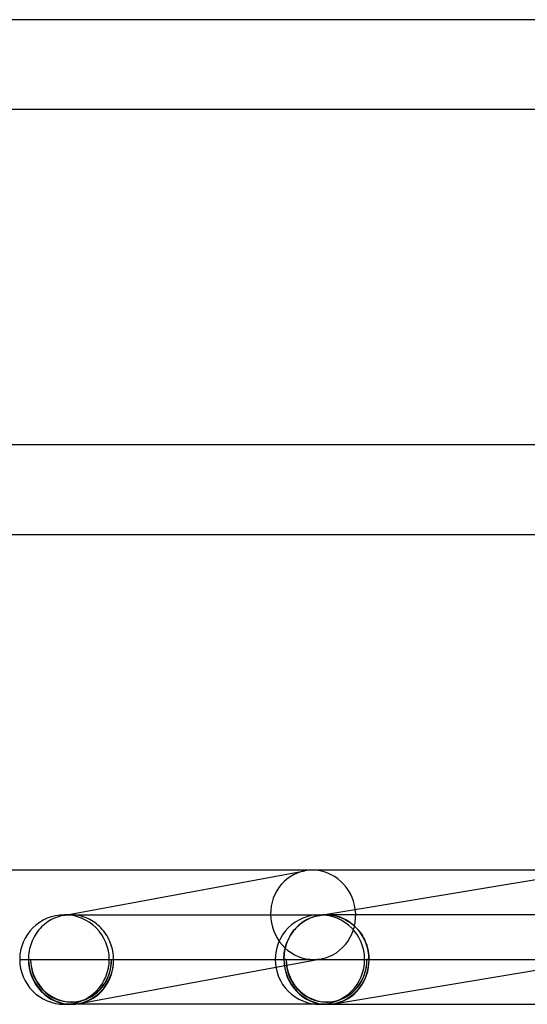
# Model space of a CAD drawing. Header units: millimetres. Extents: x -660 to 660, y -2 to 380.
# Tile 24 of 103: x -215 to -193, y -2 to 42. Entities that reach past the tile are written whole.
import ezdxf

# ---------------------------------------------------------------- set-up
doc = ezdxf.new("R2010")
doc.units = ezdxf.units.MM
doc.layers.add('HIDDEN', color=7, linetype='Continuous')
doc.layers.add('THICK', color=7, linetype='Continuous')

msp = doc.modelspace()

# ---------------------------------------------------------------- linework, layer by layer
at = {"layer": 'HIDDEN'}
for p, q in [((-213.759, 1.789), (-213.839, 1.744)), ((-213.677, 1.83), (-213.759, 1.789)), ((-213.592, 1.866), (-213.677, 1.83)), ((-213.506, 1.899), (-213.592, 1.866)), ((-213.418, 1.927), (-213.506, 1.899)), ((-213.33, 1.95), (-213.418, 1.927)), ((-213.24, 1.969), (-213.33, 1.95)), ((-213.186, 1.979), (-213.24, 1.969)), ((-213.238, 1.97), (-213.075, 2)), ((-213.131, 1.986), (-213.186, 1.979)), ((-213.059, 2), (-213.185, 2)), ((-213.076, 1.992), (-213.131, 1.986)), ((-213.02, 1.997), (-213.076, 1.992)), ((-212.965, 1.999), (-213.02, 1.997)), ((-212.909, 2), (-212.965, 1.999)), ((-212.821, 1.998), (-212.909, 2)), ((-212.733, 1.991), (-212.821, 1.998)), ((-212.646, 1.981), (-212.733, 1.991)), ((-212.559, 1.966), (-212.646, 1.981)), ((-212.473, 1.947), (-212.559, 1.966)), ((-212.388, 1.924), (-212.473, 1.947)), ((-212.304, 1.896), (-212.388, 1.924)), ((-212.221, 1.865), (-212.304, 1.896)), ((-212.139, 1.83), (-212.221, 1.865)), ((-212.059, 1.791), (-212.139, 1.83)), ((-211.981, 1.747), (-212.059, 1.791)), ((-202.366, 1.777), (-202.442, 1.733)), ((-202.4, 1.758), (-202.318, 1.802)), ((-202.289, 1.817), (-202.366, 1.777)), ((-202.318, 1.802), (-202.234, 1.842)), ((-202.209, 1.853), (-202.289, 1.817)), ((-202.234, 1.842), (-202.148, 1.878)), ((-202.128, 1.886), (-202.209, 1.853)), ((-202.148, 1.878), (-202.06, 1.909)), ((-202.046, 1.914), (-202.128, 1.886)), ((-202.06, 1.909), (-201.971, 1.936)), ((-201.963, 1.938), (-202.046, 1.914)), ((-201.971, 1.936), (-201.881, 1.958)), ((-201.879, 1.959), (-201.963, 1.938)), ((-201.881, 1.958), (-201.79, 1.976)), ((-201.794, 1.975), (-201.879, 1.959)), ((-201.744, 1.983), (-201.794, 1.975)), ((-201.791, 1.976), (-201.644, 2)), ((-201.79, 1.976), (-201.741, 1.983)), ((-201.695, 1.989), (-201.744, 1.983)), ((-201.741, 1.983), (-201.692, 1.989)), ((-201.645, 1.994), (-201.695, 1.989)), ((-201.692, 1.989), (-201.643, 1.994)), ((-201.595, 1.997), (-201.645, 1.994)), ((-201.643, 1.994), (-201.594, 1.997)), ((-201.545, 1.999), (-201.595, 1.997)), ((-201.594, 1.997), (-201.544, 1.999)), ((-201.495, 2), (-201.545, 1.999)), ((-201.544, 1.999), (-201.495, 2)), ((-190.084, 2), (-201.496, 2)), ((-201.404, 1.998), (-201.495, 2)), ((-201.314, 1.991), (-201.404, 1.998)), ((-201.224, 1.98), (-201.314, 1.991)), ((-201.135, 1.964), (-201.224, 1.98)), ((-201.046, 1.944), (-201.135, 1.964)), ((-200.958, 1.919), (-201.046, 1.944)), ((-200.872, 1.89), (-200.958, 1.919)), ((-200.786, 1.857), (-200.872, 1.89)), ((-200.703, 1.819), (-200.786, 1.857)), ((-200.621, 1.778), (-200.703, 1.819)), ((-200.541, 1.732), (-200.621, 1.778)), ((-214.332, 1.322), (-214.39, 1.248)), ((-214.27, 1.392), (-214.332, 1.322)), ((-214.205, 1.46), (-214.27, 1.392)), ((-214.137, 1.524), (-214.205, 1.46)), ((-214.067, 1.585), (-214.137, 1.524)), ((-213.993, 1.641), (-214.067, 1.585)), ((-213.918, 1.694), (-213.993, 1.641)), ((-213.839, 1.744), (-213.918, 1.694)), ((-211.905, 1.701), (-211.981, 1.747)), ((-211.831, 1.65), (-211.905, 1.701)), ((-211.759, 1.596), (-211.831, 1.65)), ((-211.69, 1.539), (-211.759, 1.596)), ((-211.623, 1.478), (-211.69, 1.539)), ((-211.559, 1.415), (-211.623, 1.478)), ((-211.497, 1.348), (-211.559, 1.415)), ((-211.439, 1.278), (-211.497, 1.348)), ((-202.964, 1.262), (-202.904, 1.336)), ((-202.908, 1.333), (-202.964, 1.264)), ((-202.849, 1.4), (-202.908, 1.333)), ((-202.904, 1.336), (-202.841, 1.407)), ((-202.788, 1.463), (-202.849, 1.4)), ((-202.841, 1.407), (-202.775, 1.475)), ((-202.723, 1.524), (-202.788, 1.463)), ((-202.775, 1.475), (-202.705, 1.539)), ((-202.657, 1.581), (-202.723, 1.524)), ((-202.705, 1.539), (-202.633, 1.6)), ((-202.587, 1.635), (-202.657, 1.581)), ((-202.633, 1.6), (-202.558, 1.657)), ((-202.516, 1.686), (-202.587, 1.635)), ((-202.558, 1.657), (-202.48, 1.709)), ((-202.442, 1.733), (-202.516, 1.686)), ((-202.48, 1.709), (-202.4, 1.758)), ((-200.464, 1.683), (-200.541, 1.732)), ((-200.388, 1.629), (-200.464, 1.683)), ((-200.315, 1.572), (-200.388, 1.629)), ((-200.245, 1.512), (-200.315, 1.572)), ((-200.177, 1.448), (-200.245, 1.512)), ((-200.113, 1.38), (-200.177, 1.448)), ((-200.051, 1.31), (-200.113, 1.38)), ((-214.586, 0.926), (-214.626, 0.84)), ((-214.543, 1.01), (-214.586, 0.926)), ((-214.495, 1.092), (-214.543, 1.01)), ((-214.444, 1.171), (-214.495, 1.092)), ((-214.39, 1.248), (-214.444, 1.171)), ((-211.384, 1.206), (-211.439, 1.278)), ((-211.332, 1.131), (-211.384, 1.206)), ((-211.283, 1.053), (-211.332, 1.131)), ((-211.238, 0.974), (-211.283, 1.053)), ((-211.196, 0.892), (-211.238, 0.974)), ((-211.158, 0.808), (-211.196, 0.892)), ((-203.194, 0.881), (-203.23, 0.798)), ((-203.207, 0.85), (-203.166, 0.938)), ((-203.155, 0.962), (-203.194, 0.881)), ((-203.166, 0.938), (-203.121, 1.023)), ((-203.112, 1.041), (-203.155, 0.962)), ((-203.121, 1.023), (-203.072, 1.106)), ((-203.066, 1.117), (-203.112, 1.041)), ((-203.072, 1.106), (-203.02, 1.185)), ((-203.017, 1.192), (-203.066, 1.117)), ((-203.02, 1.185), (-202.964, 1.262)), ((-202.964, 1.264), (-203.017, 1.192)), ((-199.993, 1.236), (-200.051, 1.31)), ((-199.938, 1.16), (-199.993, 1.236)), ((-199.887, 1.082), (-199.938, 1.16)), ((-199.839, 1), (-199.887, 1.082)), ((-199.795, 0.917), (-199.839, 1)), ((-199.755, 0.831), (-199.795, 0.917)), ((-214.743, 0.477), (-214.762, 0.383)), ((-214.72, 0.57), (-214.743, 0.477)), ((-214.693, 0.661), (-214.72, 0.57)), ((-214.662, 0.751), (-214.693, 0.661)), ((-214.626, 0.84), (-214.662, 0.751)), ((-211.124, 0.723), (-211.158, 0.808)), ((-211.093, 0.636), (-211.124, 0.723)), ((-211.067, 0.548), (-211.093, 0.636)), ((-211.044, 0.458), (-211.067, 0.548)), ((-211.025, 0.368), (-211.044, 0.458)), ((-203.336, 0.452), (-203.353, 0.363)), ((-203.348, 0.388), (-203.328, 0.483)), ((-203.315, 0.541), (-203.336, 0.452)), ((-203.328, 0.483), (-203.304, 0.577)), ((-203.29, 0.628), (-203.315, 0.541)), ((-203.304, 0.577), (-203.276, 0.67)), ((-203.262, 0.714), (-203.29, 0.628)), ((-203.276, 0.67), (-203.244, 0.761)), ((-203.23, 0.798), (-203.262, 0.714)), ((-203.244, 0.761), (-203.207, 0.85)), ((-199.719, 0.743), (-199.755, 0.831)), ((-199.686, 0.654), (-199.719, 0.743)), ((-199.658, 0.564), (-199.686, 0.654)), ((-199.634, 0.472), (-199.658, 0.564)), ((-199.614, 0.379), (-199.634, 0.472)), ((-215.185, 0), (-214.794, 0)), ((-214.793, 0.096), (-214.794, 0)), ((-214.794, 0), (-214.699, 0)), ((-214.787, 0.193), (-214.793, 0.096)), ((-214.777, 0.288), (-214.787, 0.193)), ((-214.762, 0.383), (-214.777, 0.288)), ((-214.699, 0), (-211.086, 0)), ((-212.528, -1.967), (-201.712, 0.033)), ((-211.085, 0), (-210.99, 0)), ((-211.01, 0.277), (-211.025, 0.368)), ((-210.999, 0.185), (-211.01, 0.277)), ((-210.992, 0.093), (-210.999, 0.185)), ((-210.99, 0), (-210.992, 0.093)), ((-210.99, 0), (-203.381, 0)), ((-203.381, 0), (-203.38, 0.098)), ((-203.38, 0.091), (-203.381, 0)), ((-203.381, 0), (-203.286, 0)), ((-203.286, 0), (-203.381, 0)), ((-203.38, 0.098), (-203.373, 0.195)), ((-203.375, 0.182), (-203.38, 0.091)), ((-203.366, 0.273), (-203.375, 0.182)), ((-203.373, 0.195), (-203.363, 0.292)), ((-203.353, 0.363), (-203.366, 0.273)), ((-203.363, 0.292), (-203.348, 0.388)), ((-203.286, 0), (-199.672, 0)), ((-199.672, 0), (-199.577, 0)), ((-199.577, 0), (-199.672, 0)), ((-199.598, 0.285), (-199.614, 0.379)), ((-199.587, 0.191), (-199.598, 0.285)), ((-199.58, 0.095), (-199.587, 0.191)), ((-199.577, 0), (-199.58, 0.095)), ((-199.577, 0), (-189.525, 0)), ((-213.185, -2), (-213.059, -2))]:
    msp.add_line(p, q, dxfattribs=at)
for centre, radius, start, end in [((-213.185, 0), 2, 0, 90.0002), ((-201.773, 0), 2, 89.9998, 180), ((-201.773, 0), 2, 0, 89.9998), ((-201.773, 0), 2, 270.0002, 0), ((-213.185, 0), 2, 269.9998, 0), ((-201.773, 0), 2, 180, 270.0002), ((-212.892, 0), 1.9, 270.0001, 280.4713), ((-201.479, 0), 1.9, 270, 279.4158)]:
    msp.add_arc(centre, radius, start, end, dxfattribs=at)
for centre, major_axis, ratio, start_param, end_param in [((-202.076, 2), (0.364, -1.967), 0.949508, 3.141494, 6.109376), ((-202.076, 2), (0.364, -1.967), 0.949508, -0.000099, 1.517904), ((-212.892, 0), (-0.345, 1.868), 0.949508, 1.396987, 3.141494), ((-212.892, 0), (0, 1.9), 0.951057, -3.141593, -1.570796), ((-212.892, 0), (-0.345, 1.868), 0.949508, 3.141494, 4.538579), ((-212.892, 0), (-0.364, 1.967), 0.949508, 3.141494, 4.538579), ((-201.479, 0), (-0.327, 1.973), 0.949808, 1.41446, 2.985256), ((-201.479, 0), (0, -1.9), 0.951057, -1.570796, 0), ((-201.479, 0), (0.311, -1.874), 0.949808, -1.727133, -0.000122), ((-202.076, 2), (0.364, -1.967), 0.949508, -0.17381, -0.000099), ((-201.479, 0), (0, -1.9), 0.951057, 0, 1.570796), ((-201.479, 0), (0.311, -1.874), 0.949808, -0.000122, 1.41446), ((-201.479, 0), (-0.327, 1.973), 0.949808, 3.141471, 4.556052), ((-212.892, 0), (-0.364, 1.967), 0.949508, 1.396987, 2.967783), ((-212.892, 0), (0, 2), 0.951057, 1.570796, 3.141593), ((-212.892, 0), (0, 1.9), 0.951057, 1.570796, 3.141593), ((-212.892, 0), (0, 2), 0.951057, 3.141593, 4.712389), ((-201.479, 0), (0, 2), 0.951057, 1.570796, 3.141593), ((-201.479, 0), (0, 2), 0.951057, 1.570796, 3.141593), ((-201.479, 0), (0, -1.9), 0.951057, -1.570796, 0), ((-201.479, 0), (0.311, -1.874), 0.949808, -1.727133, -0.000122), ((-201.479, 0), (0, -1.9), 0.951057, 0, 1.570796), ((-201.479, 0), (0.311, -1.874), 0.949808, -0.000122, 1.41446), ((-212.892, 0), (-0.364, 1.967), 0.949508, 2.967783, 3.141494), ((-201.479, 0), (-0.327, 1.973), 0.949808, 2.985256, 3.055613)]:
    msp.add_ellipse(centre, major_axis=major_axis, ratio=ratio, start_param=start_param, end_param=end_param, dxfattribs=at)
at = {"layer": 'THICK'}
for p, q in [((-183.908, 42), (-476.837, 42)), ((-476.615, 38), (-184.744, 38)), ((-187.307, 23), (-485.486, 23)), ((-485.335, 19), (-188.101, 19)), ((-189.655, 4), (-495.787, 4)), ((-213.075, 2), (-202.44, 3.967)), ((-201.644, 2), (-189.851, 3.957)), ((-213.185, 2), (-201.495, 2)), ((-201.495, 2), (-201.407, 1.998)), ((-201.407, 1.998), (-201.319, 1.991)), ((-201.319, 1.991), (-201.232, 1.981)), ((-201.232, 1.981), (-201.145, 1.966)), ((-201.145, 1.966), (-201.059, 1.947)), ((-201.059, 1.947), (-200.974, 1.924)), ((-200.974, 1.924), (-200.89, 1.896)), ((-200.89, 1.896), (-200.807, 1.865)), ((-200.807, 1.865), (-200.726, 1.83)), ((-200.726, 1.83), (-200.646, 1.79)), ((-200.646, 1.79), (-200.568, 1.747)), ((-200.568, 1.747), (-200.492, 1.7)), ((-200.492, 1.7), (-200.418, 1.65)), ((-200.418, 1.65), (-200.346, 1.596)), ((-200.346, 1.596), (-200.277, 1.539)), ((-200.277, 1.539), (-200.21, 1.478)), ((-200.21, 1.478), (-200.146, 1.415)), ((-200.146, 1.415), (-200.085, 1.348)), ((-200.085, 1.348), (-200.027, 1.278)), ((-200.027, 1.278), (-199.971, 1.205)), ((-199.971, 1.205), (-199.92, 1.13)), ((-199.92, 1.13), (-199.871, 1.053)), ((-199.871, 1.053), (-199.826, 0.974)), ((-199.826, 0.974), (-199.784, 0.892)), ((-199.784, 0.892), (-199.746, 0.808)), ((-199.746, 0.808), (-199.712, 0.723)), ((-199.712, 0.723), (-199.681, 0.636)), ((-199.681, 0.636), (-199.654, 0.548)), ((-199.654, 0.548), (-199.631, 0.458)), ((-199.631, 0.458), (-199.613, 0.368)), ((-201.152, -1.973), (-189.196, 0.011)), ((-199.613, 0.368), (-199.598, 0.277)), ((-199.598, 0.277), (-199.587, 0.185)), ((-199.587, 0.185), (-199.58, 0.093)), ((-199.58, 0.093), (-199.577, 0)), ((-201.479, -2), (-213.185, -2)), ((-201.48, -2), (-190.066, -2))]:
    msp.add_line(p, q, dxfattribs=at)
for start, end in [(90.0002, 180), (180, 269.9998)]:
    msp.add_arc((-213.185, 0), 2, start, end, dxfattribs=at)
for centre, major_axis, ratio, start_param, end_param in [((-202.076, 2), (0.364, -1.967), 0.949508, 2.967783, 3.141494), ((-202.076, 2), (0.364, -1.967), 0.949508, 1.517904, 2.967783), ((-201.479, 0), (-0.327, 1.973), 0.949808, 3.141471, 4.556052), ((-201.479, 0), (0, 2), 0.951057, 3.141593, 4.712389), ((-201.479, 0), (-0.327, 1.973), 0.949808, 3.055613, 3.141471)]:
    msp.add_ellipse(centre, major_axis=major_axis, ratio=ratio, start_param=start_param, end_param=end_param, dxfattribs=at)

doc.saveas('drawing.dxf')
